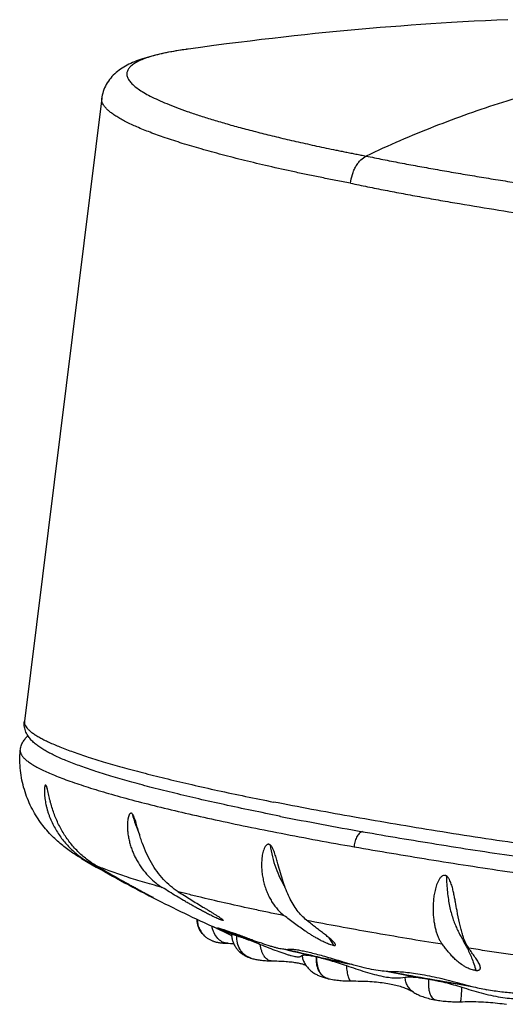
# Model space of a CAD drawing. Header units: millimetres. Extents: x -139 to 522, y -59 to 433.
# Tile 2 of 40: x -139 to -122, y 35 to 69. Entities that reach past the tile are written whole.
import ezdxf

# ---------------------------------------------------------------- set-up
doc = ezdxf.new("R2010")
doc.units = ezdxf.units.MM
doc.header["$LTSCALE"] = 23.1
doc.layers.get('0').update_dxf_attribs({"linetype": 'CONTINUOUS'})

msp = doc.modelspace()

# ---------------------------------------------------------------- linework, layer by layer
at = {"color": 7, "linetype": 'CONTINUOUS'}
for p, q in [((-135.785, 66.423), (-138.474, 44.768)), ((-138.615, 43.755), (-138.615, 43.754)), ((-129.608, 41.471), (-129.573, 41.464)), ((-126.715, 40.931), (-126.712, 40.93)), ((-133.992, 38.637), (-133.992, 38.637)), ((-132.207, 37.3), (-132.214, 37.307)), ((-131.29, 37.323), (-131.927, 37.63)), ((-131.743, 37.562), (-131.75, 37.566)), ((-131.716, 37.549), (-131.719, 37.544)), ((-131.716, 37.549), (-131.706, 37.57)), ((-131.29, 37.323), (-131.273, 37.315)), ((-132.206, 37.299), (-132.207, 37.3)), ((-132.204, 37.297), (-132.206, 37.299)), ((-132.204, 37.297), (-132.196, 37.291)), ((-130.584, 37.159), (-130.581, 37.158)), ((-130.576, 37.176), (-130.552, 37.169)), ((-129.338, 36.837), (-129.32, 36.833)), ((-129.32, 36.833), (-129.316, 36.832)), ((-130.633, 36.545), (-130.62, 36.541)), ((-130.612, 36.538), (-130.614, 36.539)), ((-128.74, 36.365), (-128.74, 36.364)), ((-125.767, 36.065), (-125.673, 36.047)), ((-127.908, 35.819), (-127.908, 35.819)), ((-124.957, 35.354), (-124.957, 35.354)), ((-123.328, 35.019), (-123.327, 35.019))]:
    msp.add_line(p, q, dxfattribs=at)
at = {"color": 9, "linetype": 'CONTINUOUS'}
for p, q in [((-131.584, 37.852), (-131.58, 37.846)), ((-131.734, 37.582), (-131.743, 37.562))]:
    msp.add_line(p, q, dxfattribs=at)
at = {"color": 7, "linetype": 'CONTINUOUS'}
for points in [[(-121.677, 69.155), (-122.055, 69.138), (-122.45, 69.119), (-122.849, 69.099), (-123.243, 69.078), (-123.628, 69.055), (-123.993, 69.033), (-124.347, 69.01), (-124.693, 68.986), (-125.038, 68.962), (-125.387, 68.935), (-125.744, 68.908), (-126.112, 68.878), (-126.486, 68.846), (-126.866, 68.813), (-127.246, 68.778), (-127.623, 68.743), (-127.997, 68.706), (-128.366, 68.669), (-128.733, 68.63), (-129.101, 68.59), (-129.472, 68.549), (-129.848, 68.506), (-130.232, 68.461), (-130.626, 68.414), (-131.033, 68.363), (-131.455, 68.31), (-131.894, 68.252), (-132.354, 68.191), (-132.861, 68.121)], [(-132.861, 68.121), (-132.992, 68.102), (-133.118, 68.082), (-133.238, 68.063), (-133.354, 68.042), (-133.465, 68.022), (-133.571, 68.001), (-133.674, 67.98), (-133.772, 67.958), (-133.867, 67.937), (-133.958, 67.914), (-134.045, 67.892), (-134.13, 67.869), (-134.211, 67.845), (-134.29, 67.821), (-134.367, 67.797), (-134.44, 67.772), (-134.512, 67.746), (-134.582, 67.72), (-134.649, 67.692), (-134.715, 67.664), (-134.778, 67.635), (-134.841, 67.606), (-134.901, 67.574), (-134.96, 67.542), (-135.018, 67.509), (-135.074, 67.473), (-135.129, 67.437), (-135.183, 67.398), (-135.236, 67.358), (-135.286, 67.316), (-135.336, 67.272), (-135.384, 67.225), (-135.43, 67.177), (-135.474, 67.127), (-135.515, 67.074), (-135.555, 67.02), (-135.592, 66.964), (-135.626, 66.905), (-135.658, 66.846), (-135.686, 66.785), (-135.711, 66.723), (-135.733, 66.66), (-135.752, 66.596), (-135.767, 66.532), (-135.779, 66.469), (-135.785, 66.423)], [(-132.483, 37.889), (-132.482, 37.867), (-132.48, 37.836), (-132.476, 37.805), (-132.471, 37.775), (-132.466, 37.744), (-132.458, 37.713), (-132.45, 37.683), (-132.441, 37.653), (-132.43, 37.624), (-132.418, 37.595), (-132.406, 37.566), (-132.392, 37.538), (-132.377, 37.511), (-132.361, 37.484), (-132.345, 37.458), (-132.327, 37.433), (-132.309, 37.409), (-132.289, 37.385), (-132.269, 37.362), (-132.249, 37.34), (-132.227, 37.318), (-132.214, 37.307)], [(-131.276, 37.36), (-131.275, 37.336), (-131.273, 37.304), (-131.269, 37.272), (-131.264, 37.24), (-131.258, 37.208), (-131.25, 37.176), (-131.242, 37.145), (-131.232, 37.114), (-131.221, 37.084), (-131.208, 37.053), (-131.195, 37.024), (-131.18, 36.994), (-131.164, 36.966), (-131.148, 36.938), (-131.13, 36.911), (-131.112, 36.884), (-131.092, 36.859), (-131.072, 36.835), (-131.051, 36.811), (-131.029, 36.788), (-131.006, 36.765), (-130.982, 36.743), (-130.956, 36.721), (-130.93, 36.701), (-130.904, 36.681), (-130.877, 36.663), (-130.851, 36.647), (-130.825, 36.631), (-130.8, 36.618), (-130.776, 36.605), (-130.753, 36.594), (-130.729, 36.583), (-130.706, 36.573), (-130.683, 36.564), (-130.658, 36.554), (-130.633, 36.545)], [(-132.196, 37.291), (-132.193, 37.287), (-132.169, 37.268), (-132.145, 37.249), (-132.12, 37.232), (-132.096, 37.216), (-132.073, 37.202), (-132.05, 37.189), (-132.027, 37.177), (-132.005, 37.166), (-131.984, 37.156), (-131.964, 37.147), (-131.944, 37.139), (-131.925, 37.131), (-131.906, 37.124), (-131.887, 37.118), (-131.867, 37.112), (-131.848, 37.106), (-131.828, 37.101), (-131.808, 37.095), (-131.787, 37.09), (-131.766, 37.086), (-131.744, 37.081), (-131.722, 37.077), (-131.7, 37.074), (-131.678, 37.07), (-131.655, 37.067), (-131.632, 37.064), (-131.608, 37.061), (-131.583, 37.059), (-131.558, 37.057), (-131.532, 37.055), (-131.505, 37.053), (-131.477, 37.052), (-131.448, 37.05), (-131.418, 37.049), (-131.395, 37.049)], [(-131.395, 37.049), (-131.309, 37.047), (-131.266, 37.045), (-131.225, 37.044), (-131.204, 37.043)], [(-130.612, 36.538), (-130.596, 36.533), (-130.566, 36.524), (-130.534, 36.515), (-130.501, 36.507), (-130.468, 36.499), (-130.433, 36.492), (-130.397, 36.485), (-130.359, 36.478), (-130.32, 36.472), (-130.279, 36.467), (-130.237, 36.462), (-130.193, 36.457), (-130.148, 36.453), (-130.1, 36.449), (-130.051, 36.446), (-130, 36.444), (-129.946, 36.442), (-129.902, 36.441)], [(-129.902, 36.441), (-129.84, 36.439), (-129.768, 36.438), (-129.697, 36.436), (-129.63, 36.433), (-129.564, 36.431), (-129.501, 36.428), (-129.441, 36.424), (-129.382, 36.42), (-129.327, 36.416), (-129.273, 36.411), (-129.222, 36.405), (-129.173, 36.4), (-129.127, 36.394), (-129.082, 36.388), (-129.041, 36.381), (-129.001, 36.374), (-128.964, 36.367), (-128.929, 36.36), (-128.896, 36.353), (-128.866, 36.345), (-128.838, 36.338), (-128.813, 36.331), (-128.79, 36.324), (-128.769, 36.317), (-128.75, 36.31), (-128.733, 36.304), (-128.718, 36.298), (-128.705, 36.292), (-128.695, 36.287), (-128.691, 36.285)], [(-128.74, 36.364), (-128.734, 36.354), (-128.716, 36.324), (-128.698, 36.296), (-128.679, 36.268), (-128.659, 36.242), (-128.639, 36.216), (-128.617, 36.191), (-128.593, 36.166), (-128.568, 36.141), (-128.542, 36.116), (-128.514, 36.092), (-128.485, 36.069), (-128.457, 36.048), (-128.428, 36.028), (-128.4, 36.01), (-128.372, 35.993), (-128.345, 35.977), (-128.317, 35.962), (-128.289, 35.948), (-128.259, 35.934), (-128.229, 35.92), (-128.197, 35.907), (-128.164, 35.894), (-128.129, 35.882), (-128.094, 35.87), (-128.057, 35.858), (-128.019, 35.847), (-127.98, 35.837), (-127.939, 35.826), (-127.915, 35.821)], [(-127.908, 35.819), (-127.872, 35.811), (-127.821, 35.801), (-127.77, 35.792), (-127.718, 35.784), (-127.667, 35.776), (-127.616, 35.77), (-127.564, 35.764), (-127.513, 35.759), (-127.461, 35.754), (-127.41, 35.751), (-127.359, 35.748), (-127.308, 35.745), (-127.258, 35.743), (-127.208, 35.742), (-127.159, 35.741), (-127.047, 35.741)], [(-127.047, 35.741), (-126.958, 35.74), (-126.871, 35.739), (-126.786, 35.737), (-126.703, 35.735), (-126.622, 35.732), (-126.542, 35.728), (-126.465, 35.724), (-126.389, 35.719), (-126.315, 35.714), (-126.243, 35.707), (-126.173, 35.7), (-126.105, 35.693), (-126.038, 35.685), (-125.973, 35.676), (-125.91, 35.667), (-125.849, 35.657), (-125.789, 35.646), (-125.731, 35.635), (-125.674, 35.623), (-125.62, 35.611), (-125.567, 35.598), (-125.515, 35.585), (-125.465, 35.571), (-125.417, 35.557), (-125.371, 35.542), (-125.326, 35.527), (-125.283, 35.512), (-125.242, 35.496), (-125.202, 35.481), (-125.165, 35.464), (-125.129, 35.448), (-125.095, 35.432), (-125.062, 35.415), (-125.032, 35.399), (-125.004, 35.383), (-124.977, 35.367), (-124.957, 35.354)], [(-124.957, 35.354), (-124.936, 35.341), (-124.903, 35.321), (-124.869, 35.302), (-124.833, 35.283), (-124.796, 35.265), (-124.757, 35.247), (-124.717, 35.229), (-124.675, 35.213), (-124.632, 35.196), (-124.587, 35.181), (-124.54, 35.166), (-124.492, 35.151), (-124.442, 35.137), (-124.391, 35.124), (-124.338, 35.112), (-124.283, 35.1), (-124.226, 35.088), (-124.18, 35.08)], [(-124.18, 35.08), (-124.138, 35.073), (-124.085, 35.064), (-124.032, 35.057), (-123.978, 35.05), (-123.924, 35.044), (-123.869, 35.038), (-123.814, 35.033), (-123.759, 35.029), (-123.704, 35.025), (-123.648, 35.022), (-123.592, 35.02), (-123.537, 35.019), (-123.481, 35.018), (-123.426, 35.018), (-123.37, 35.018), (-123.247, 35.021)], [(-123.247, 35.021), (-123.152, 35.023), (-123.058, 35.024), (-122.965, 35.024), (-122.874, 35.024), (-122.784, 35.022), (-122.696, 35.02), (-122.609, 35.017), (-122.523, 35.013), (-122.438, 35.009), (-122.354, 35.003), (-122.272, 34.997), (-122.19, 34.99), (-122.11, 34.982), (-122.031, 34.973), (-121.953, 34.963), (-121.876, 34.953), (-121.8, 34.941), (-121.724, 34.929)]]:
    msp.add_lwpolyline(points, dxfattribs=at)
at = {"color": 9, "linetype": 'CONTINUOUS'}
for centre, radius, start, end in [((-130.721, 53.099), 15.174, 97.9021, 98.0245), ((-133.184, 43.958), 4.753, 197.4322, 198.0602), ((-133.275, 43.929), 4.658, 198.0592, 198.9771), ((-126.251, 40.328), 0.772, 172.6557, 174.3387), ((-135.192, 35.021), 4.586, 38.1324, 39.1102), ((-103.12, 169.579), 134.178, 259.02376, 260.00887), ((-131.688, 37.879), 0.778, 226.6572, 228.5016), ((-97.768, 200.191), 165.254, 260.02277, 260.88073), ((-131.142, 34.99), 3.958, 30.0909, 34.6219), ((-130.416, 37.142), 0.634, 250.4594, 251.7894), ((-127.816, 36.252), 0.442, 256.1028, 257.1339), ((-127.818, 36.22), 0.411, 255.9432, 257.2493)]:
    msp.add_arc(centre, radius, start, end, dxfattribs=at)
at = {"color": 7, "linetype": 'CONTINUOUS'}
for centre, radius, start, end in [((-103.311, 174.313), 135.421, 258.81805, 260.04795), ((-110.982, 83.583), 50.5, 239.6561, 239.9718), ((-110.978, 83.59), 50.508, 239.9721, 242.8896), ((-110.979, 83.59), 50.507, 242.89, 245.6333), ((-126.713, 50.65), 14.034, 251.0469, 251.8186), ((-125.799, 53.379), 16.912, 251.7796, 253.5633), ((-123.922, 59.645), 23.452, 253.5052, 254.2165), ((-125.816, 49.77), 13.462, 249.2944, 250.5376), ((-118.205, 81.49), 46.035, 255.934, 257.303), ((-114.692, 96.717), 61.662, 257.23704, 258.37588), ((-112.946, 104.661), 69.782, 258.01218, 258.16416), ((-123.76, 48.032), 12.183, 252.4345, 254.0103), ((-106.991, 135.031), 100.742, 259.21495, 260.03324), ((-106.517, 137.275), 103.024, 259.28408, 260.0143), ((-104.015, 151.376), 117.356, 259.98388, 260.72601), ((-103.487, 154.349), 120.365, 260.00299, 260.65019), ((-120.423, 45.732), 10.482, 254.2849, 256.1722), ((-120.717, 44.209), 8.933, 255.6691, 259.0964)]:
    msp.add_arc(centre, radius, start, end, dxfattribs=at)
at = {"color": 9, "linetype": 'CONTINUOUS'}
for points, knots in [([(-132.839, 68.124), (-132.964, 68.107), (-133.201, 68.07), (-133.537, 68.008), (-133.839, 67.94), (-134.103, 67.867), (-134.331, 67.79), (-134.522, 67.707), (-134.656, 67.631), (-134.743, 67.567), (-134.81, 67.506), (-134.863, 67.441), (-134.896, 67.37), (-134.91, 67.318), (-134.915, 67.265), (-134.907, 67.19), (-134.878, 67.115), (-134.833, 67.042), (-134.772, 66.962), (-134.668, 66.86), (-134.512, 66.74), (-134.319, 66.617), (-134.088, 66.491), (-133.821, 66.362), (-133.518, 66.23), (-133.178, 66.096), (-132.804, 65.96), (-132.395, 65.823), (-131.952, 65.684), (-131.476, 65.543), (-130.968, 65.402), (-130.428, 65.26), (-129.859, 65.117), (-129.365, 65), (-128.956, 64.905), (-128.639, 64.834), (-128.315, 64.763), (-127.985, 64.692), (-127.706, 64.634), (-127.479, 64.588), (-127.306, 64.553), (-127.161, 64.524), (-127.044, 64.501), (-126.956, 64.484), (-126.867, 64.467), (-126.777, 64.45), (-126.687, 64.433), (-126.627, 64.421), (-126.598, 64.415)], [0, 0, 0, 0, 0.03327, 0.063533, 0.090773, 0.114997, 0.136236, 0.154554, 0.170085, 0.176884, 0.183096, 0.194009, 0.198925, 0.203638, 0.208296, 0.213054, 0.223396, 0.229235, 0.235618, 0.250227, 0.267547, 0.287749, 0.310922, 0.337105, 0.366307, 0.398519, 0.433715, 0.471852, 0.512871, 0.556713, 0.603336, 0.652632, 0.704528, 0.75893, 0.787039, 0.815736, 0.845008, 0.874836, 0.905225, 0.920625, 0.936171, 0.951896, 0.959812, 0.967772, 0.975774, 0.983816, 0.991939, 1, 1, 1, 1]), ([(-117.113, 67.49), (-117.908, 67.334), (-119.504, 66.978), (-121.883, 66.299), (-124.261, 65.456), (-125.821, 64.783), (-126.598, 64.415)], [0, 0, 0, 0, 0.243378, 0.490365, 0.742103, 1, 1, 1, 1]), ([(-127.144, 63.47), (-127.312, 63.503), (-127.645, 63.567), (-128.137, 63.663), (-128.617, 63.762), (-129.232, 63.892), (-129.967, 64.056), (-130.807, 64.255), (-131.588, 64.454), (-132.309, 64.652), (-132.967, 64.848), (-133.56, 65.04), (-134.086, 65.23), (-134.543, 65.414), (-134.878, 65.57), (-135.11, 65.693), (-135.258, 65.78), (-135.389, 65.866), (-135.501, 65.95), (-135.595, 66.032), (-135.671, 66.113), (-135.728, 66.193), (-135.767, 66.271), (-135.788, 66.348), (-135.788, 66.399), (-135.785, 66.423)], [0, 0, 0, 0, 0.055044, 0.108838, 0.161355, 0.212554, 0.310827, 0.403339, 0.489798, 0.569937, 0.643521, 0.710345, 0.770238, 0.823074, 0.868785, 0.888974, 0.907398, 0.924082, 0.939067, 0.952414, 0.964215, 0.974613, 0.983819, 0.992142, 1, 1, 1, 1]), ([(-127.144, 63.47), (-127.131, 63.572), (-127.097, 63.726), (-127.024, 63.921), (-126.955, 64.058), (-126.875, 64.179), (-126.764, 64.308), (-126.666, 64.383), (-126.598, 64.415)], [0, 0, 0, 0, 0.274054, 0.414191, 0.550839, 0.680125, 0.799067, 1, 1, 1, 1]), ([(-126.598, 64.415), (-126.501, 64.396), (-126.307, 64.356), (-126.015, 64.297), (-125.72, 64.238), (-125.319, 64.161), (-124.811, 64.067), (-124.19, 63.955), (-123.558, 63.844), (-122.915, 63.735), (-122.261, 63.627), (-121.371, 63.485), (-120.237, 63.312), (-118.854, 63.113), (-117.448, 62.922), (-115.542, 62.68), (-113.145, 62.404), (-110.282, 62.119), (-107.472, 61.883), (-104.767, 61.703), (-102.598, 61.599), (-100.952, 61.546), (-99.796, 61.523), (-98.7, 61.515), (-97.669, 61.523), (-96.707, 61.546), (-95.819, 61.585), (-95.007, 61.639), (-94.277, 61.708), (-93.721, 61.78), (-93.319, 61.846), (-93.049, 61.898), (-92.802, 61.953), (-92.576, 62.012), (-92.374, 62.074), (-92.194, 62.14), (-92.036, 62.209), (-91.901, 62.281), (-91.788, 62.357), (-91.724, 62.414), (-91.697, 62.443)], [0, 0, 0, 0, 0.008399, 0.016842, 0.025378, 0.034015, 0.051566, 0.069462, 0.087683, 0.106208, 0.125021, 0.144101, 0.182983, 0.222687, 0.263044, 0.30388, 0.386276, 0.468436, 0.548927, 0.626339, 0.699329, 0.733763, 0.766626, 0.797777, 0.827086, 0.854427, 0.879696, 0.902794, 0.923641, 0.942167, 0.950548, 0.958336, 0.965529, 0.972131, 0.978146, 0.983583, 0.988457, 0.992792, 0.996622, 1, 1, 1, 1]), ([(-127.144, 63.47), (-127.045, 63.45), (-126.845, 63.41), (-126.442, 63.328), (-125.929, 63.226), (-125.302, 63.107), (-124.662, 62.99), (-124.01, 62.874), (-123.117, 62.72), (-121.975, 62.533), (-120.576, 62.316), (-119.145, 62.107), (-117.689, 61.907), (-115.716, 61.652), (-113.234, 61.361), (-110.269, 61.059), (-107.36, 60.808), (-104.994, 60.643), (-103.168, 60.542), (-101.864, 60.482), (-100.612, 60.438), (-99.417, 60.409), (-98.285, 60.397), (-97.221, 60.401), (-96.228, 60.42), (-95.313, 60.456), (-94.601, 60.5), (-94.072, 60.544), (-93.601, 60.591), (-93.159, 60.647), (-92.749, 60.713), (-92.475, 60.765), (-92.224, 60.821), (-91.997, 60.881), (-91.793, 60.945), (-91.614, 61.013), (-91.458, 61.084), (-91.327, 61.16), (-91.22, 61.24), (-91.162, 61.3), (-91.137, 61.33)], [0, 0, 0, 0, 0.008338, 0.016778, 0.033952, 0.051497, 0.069397, 0.087631, 0.106181, 0.144145, 0.183124, 0.222945, 0.263433, 0.304408, 0.387098, 0.469555, 0.550323, 0.627978, 0.66521, 0.701157, 0.735663, 0.768578, 0.79976, 0.829074, 0.856398, 0.881618, 0.904633, 0.915287, 0.925357, 0.943718, 0.951998, 0.95967, 0.966735, 0.973194, 0.97905, 0.984316, 0.989006, 0.993151, 0.996792, 1, 1, 1, 1]), ([(-138.474, 44.768), (-138.476, 44.748), (-138.475, 44.703), (-138.453, 44.636), (-138.412, 44.568), (-138.354, 44.499), (-138.277, 44.427), (-138.182, 44.354), (-138.069, 44.279), (-137.937, 44.201), (-137.788, 44.122), (-137.554, 44.009), (-137.217, 43.866), (-136.759, 43.694), (-136.232, 43.515), (-135.638, 43.332), (-134.979, 43.144), (-134.258, 42.952), (-133.476, 42.756), (-132.636, 42.559), (-131.411, 42.285), (-130.463, 42.089), (-129.814, 41.96)], [0, 0, 0, 0, 0.006793, 0.014159, 0.022554, 0.032286, 0.043552, 0.056474, 0.071128, 0.087562, 0.105804, 0.125869, 0.171486, 0.224395, 0.2845, 0.351658, 0.425683, 0.506358, 0.593437, 0.686648, 0.785694, 1, 1, 1, 1]), ([(-118.176, 40.083), (-119.219, 40.221), (-121.27, 40.505), (-124.271, 40.965), (-127.11, 41.445), (-128.938, 41.786), (-129.814, 41.96)], [0, 0, 0, 0, 0.26759, 0.526844, 0.772606, 1, 1, 1, 1]), ([(-134.728, 41.553), (-134.696, 41.429), (-134.622, 41.183), (-134.526, 40.945), (-134.473, 40.83)], [0, 0, 0, 0, 0.503156, 1, 1, 1, 1]), ([(-126.728, 40.933), (-126.744, 40.93), (-126.778, 40.918), (-126.825, 40.884), (-126.87, 40.834), (-126.911, 40.77), (-126.948, 40.695), (-126.979, 40.611), (-127.002, 40.521), (-127.013, 40.459), (-127.017, 40.427)], [0, 0, 0, 0, 0.080308, 0.173685, 0.282555, 0.406629, 0.543889, 0.69119, 0.844653, 1, 1, 1, 1]), ([(-129.937, 40.471), (-129.914, 40.332), (-129.86, 40.063), (-129.747, 39.677), (-129.601, 39.324), (-129.482, 39.108), (-129.418, 39.007)], [0, 0, 0, 0, 0.269503, 0.526875, 0.770346, 1, 1, 1, 1]), ([(-127.017, 40.405), (-126.153, 40.253), (-124.38, 39.954), (-121.666, 39.537), (-118.862, 39.143), (-116.017, 38.778), (-113.175, 38.449), (-110.384, 38.162), (-107.69, 37.92), (-105.138, 37.728), (-103.117, 37.609), (-101.603, 37.542), (-100.554, 37.508), (-99.571, 37.488), (-98.656, 37.482), (-97.814, 37.49), (-97.047, 37.513), (-96.359, 37.549), (-95.754, 37.6), (-95.302, 37.655), (-94.983, 37.707), (-94.776, 37.748), (-94.592, 37.793), (-94.429, 37.84), (-94.289, 37.891), (-94.171, 37.945), (-94.075, 38.002), (-94.002, 38.062), (-93.951, 38.127), (-93.931, 38.174), (-93.927, 38.198)], [0, 0, 0, 0, 0.078724, 0.161325, 0.24646, 0.332744, 0.418771, 0.503141, 0.58448, 0.661467, 0.732856, 0.766087, 0.797496, 0.826958, 0.854357, 0.879586, 0.902551, 0.923168, 0.941366, 0.957094, 0.964022, 0.970323, 0.976, 0.981058, 0.985507, 0.989368, 0.992672, 0.995475, 0.997868, 1, 1, 1, 1]), ([(-136.249, 39.871), (-136.292, 39.892), (-136.375, 39.934), (-136.456, 39.979), (-136.494, 40.001)], [0, 0, 0, 0, 0.523265, 1, 1, 1, 1]), ([(-133.681, 38.991), (-133.801, 39.023), (-134.032, 39.088), (-134.469, 39.215), (-134.965, 39.37), (-135.426, 39.529), (-135.753, 39.653), (-135.902, 39.715), (-135.973, 39.745)], [0, 0, 0, 0, 0.153416, 0.298717, 0.565448, 0.799566, 0.904174, 1, 1, 1, 1]), ([(-123.813, 39.393), (-123.81, 39.298), (-123.8, 39.111), (-123.777, 38.839), (-123.744, 38.581), (-123.69, 38.272), (-123.615, 37.987), (-123.519, 37.729), (-123.443, 37.554), (-123.361, 37.389), (-123.275, 37.23), (-123.187, 37.07), (-123.099, 36.906), (-123.013, 36.731), (-122.929, 36.542), (-122.851, 36.332), (-122.805, 36.184), (-122.783, 36.106)], [0, 0, 0, 0, 0.082043, 0.160922, 0.235529, 0.305445, 0.431332, 0.488422, 0.542723, 0.595185, 0.646856, 0.698752, 0.751927, 0.807482, 0.866554, 0.930352, 1, 1, 1, 1]), ([(-129.447, 38.01), (-129.619, 38.045), (-129.958, 38.115), (-130.615, 38.253), (-131.397, 38.425), (-132.151, 38.6), (-132.72, 38.74), (-132.994, 38.809), (-133.127, 38.843)], [0, 0, 0, 0, 0.139411, 0.274927, 0.533933, 0.775997, 0.890354, 1, 1, 1, 1]), ([(-132.214, 37.307), (-132.254, 37.343), (-132.326, 37.424), (-132.407, 37.565), (-132.457, 37.72), (-132.468, 37.829), (-132.469, 37.883)], [0, 0, 0, 0, 0.249319, 0.498992, 0.749174, 1, 1, 1, 1]), ([(-132.467, 37.882), (-132.467, 37.829), (-132.456, 37.723), (-132.408, 37.57), (-132.33, 37.431), (-132.26, 37.35), (-132.222, 37.314)], [0, 0, 0, 0, 0.250891, 0.501054, 0.75067, 1, 1, 1, 1]), ([(-131.395, 37.049), (-131.428, 37.049), (-131.493, 37.058), (-131.588, 37.092), (-131.676, 37.146), (-131.786, 37.244), (-131.871, 37.375), (-131.93, 37.524), (-131.951, 37.605), (-131.958, 37.646)], [0, 0, 0, 0, 0.109619, 0.221464, 0.337438, 0.458776, 0.718653, 0.857209, 1, 1, 1, 1]), ([(-130.62, 36.541), (-130.657, 36.553), (-130.729, 36.585), (-130.827, 36.651), (-130.913, 36.734), (-130.984, 36.832), (-131.039, 36.943), (-131.089, 37.104), (-131.098, 37.233), (-131.091, 37.317)], [0, 0, 0, 0, 0.119778, 0.239952, 0.361543, 0.485126, 0.610963, 0.739007, 1, 1, 1, 1]), ([(-130.628, 36.544), (-130.664, 36.557), (-130.734, 36.589), (-130.83, 36.656), (-130.913, 36.739), (-131.006, 36.87), (-131.082, 37.065), (-131.092, 37.232), (-131.086, 37.316)], [0, 0, 0, 0, 0.119252, 0.239616, 0.361482, 0.485246, 0.738582, 1, 1, 1, 1]), ([(-129.902, 36.441), (-129.924, 36.441), (-129.969, 36.449), (-130.032, 36.482), (-130.09, 36.534), (-130.144, 36.603), (-130.19, 36.688), (-130.244, 36.823), (-130.268, 36.935), (-130.279, 37.012)], [0, 0, 0, 0, 0.088259, 0.182616, 0.28753, 0.405324, 0.536746, 0.680932, 1, 1, 1, 1]), ([(-128.824, 36.626), (-128.819, 36.58), (-128.799, 36.49), (-128.762, 36.406), (-128.74, 36.365)], [0, 0, 0, 0, 0.500716, 1, 1, 1, 1]), ([(-117.755, 36.133), (-117.979, 36.162), (-118.426, 36.22), (-119.317, 36.338), (-120.422, 36.491), (-121.519, 36.65), (-122.387, 36.78), (-122.818, 36.846), (-123.032, 36.879)], [0, 0, 0, 0, 0.127084, 0.253845, 0.505859, 0.754948, 0.878056, 1, 1, 1, 1]), ([(-127.922, 35.823), (-127.955, 35.831), (-128.019, 35.855), (-128.105, 35.913), (-128.178, 35.991), (-128.239, 36.086), (-128.285, 36.196), (-128.315, 36.318), (-128.329, 36.448), (-128.326, 36.537), (-128.322, 36.581)], [0, 0, 0, 0, 0.108463, 0.217925, 0.331715, 0.452424, 0.580516, 0.715224, 0.855546, 1, 1, 1, 1]), ([(-128.314, 36.579), (-128.322, 36.492), (-128.316, 36.321), (-128.253, 36.12), (-128.171, 35.989), (-128.097, 35.911), (-128.012, 35.853), (-127.949, 35.829), (-127.917, 35.821)], [0, 0, 0, 0, 0.285354, 0.548263, 0.669611, 0.78429, 0.893676, 1, 1, 1, 1]), ([(-127.286, 36.277), (-127.283, 36.24), (-127.276, 36.167), (-127.262, 36.064), (-127.245, 35.972), (-127.225, 35.893), (-127.206, 35.837), (-127.188, 35.801), (-127.176, 35.78), (-127.163, 35.763), (-127.15, 35.751), (-127.136, 35.743), (-127.127, 35.741), (-127.122, 35.741)], [0, 0, 0, 0, 0.194968, 0.375267, 0.537144, 0.677415, 0.79335, 0.841847, 0.884041, 0.920138, 0.950635, 0.976612, 1, 1, 1, 1]), ([(-124.957, 35.354), (-124.998, 35.381), (-125.075, 35.446), (-125.164, 35.57), (-125.223, 35.715), (-125.239, 35.819), (-125.243, 35.872)], [0, 0, 0, 0, 0.241668, 0.48716, 0.739397, 1, 1, 1, 1]), ([(-124.427, 35.808), (-124.431, 35.762), (-124.437, 35.672), (-124.433, 35.542), (-124.417, 35.421), (-124.39, 35.314), (-124.352, 35.223), (-124.304, 35.152), (-124.255, 35.109), (-124.212, 35.088), (-124.19, 35.082), (-124.18, 35.08)], [0, 0, 0, 0, 0.16678, 0.325942, 0.473972, 0.608088, 0.726587, 0.829339, 0.918567, 0.959828, 1, 1, 1, 1]), ([(-123.327, 35.019), (-123.326, 35.019), (-123.322, 35.021), (-123.319, 35.025), (-123.316, 35.031), (-123.311, 35.041), (-123.307, 35.056), (-123.302, 35.076), (-123.298, 35.1), (-123.294, 35.128), (-123.289, 35.173), (-123.283, 35.237), (-123.279, 35.323), (-123.275, 35.421), (-123.274, 35.489), (-123.274, 35.525)], [0, 0, 0, 0, 0.011374, 0.018906, 0.028093, 0.051963, 0.083548, 0.122964, 0.170124, 0.224827, 0.286837, 0.431475, 0.601048, 0.791931, 1, 1, 1, 1])]:
    msp.add_open_spline(points, degree=3, knots=knots, dxfattribs=at)
at = {"color": 7, "linetype": 'CONTINUOUS'}
for points, knots in [([(-129.608, 41.471), (-130.25, 41.598), (-131.187, 41.792), (-132.398, 42.062), (-133.229, 42.259), (-134.003, 42.452), (-134.719, 42.643), (-135.374, 42.831), (-135.966, 43.015), (-136.496, 43.194), (-136.961, 43.37), (-137.308, 43.52), (-137.554, 43.639), (-137.717, 43.727), (-137.866, 43.816), (-138.002, 43.908), (-138.126, 44.006), (-138.239, 44.114), (-138.341, 44.24), (-138.426, 44.391), (-138.47, 44.539), (-138.481, 44.668), (-138.478, 44.735), (-138.474, 44.768)], [0, 0, 0, 0, 0.200141, 0.292683, 0.379819, 0.461293, 0.536879, 0.606386, 0.669675, 0.726666, 0.777376, 0.821972, 0.842103, 0.860904, 0.878519, 0.89516, 0.911139, 0.926914, 0.943118, 0.960492, 0.979548, 0.989672, 1, 1, 1, 1]), ([(-138.615, 43.755), (-138.611, 43.807), (-138.59, 43.91), (-138.528, 44.049), (-138.446, 44.165), (-138.381, 44.23), (-138.348, 44.26)], [0, 0, 0, 0, 0.270702, 0.531028, 0.774018, 1, 1, 1, 1]), ([(-136.494, 40.001), (-136.609, 40.069), (-136.846, 40.218), (-137.205, 40.487), (-137.574, 40.828), (-137.934, 41.259), (-138.254, 41.785), (-138.497, 42.394), (-138.631, 43.062), (-138.636, 43.524), (-138.617, 43.754)], [0, 0, 0, 0, 0.087693, 0.184762, 0.294443, 0.417956, 0.553626, 0.698026, 0.847721, 1, 1, 1, 1]), ([(-138.615, 43.754), (-138.616, 43.742), (-138.616, 43.717), (-138.607, 43.665), (-138.577, 43.597), (-138.518, 43.517), (-138.434, 43.434), (-138.325, 43.349), (-138.192, 43.261), (-138.035, 43.171), (-137.852, 43.078), (-137.646, 42.982), (-137.415, 42.885), (-137.16, 42.785), (-136.775, 42.644), (-136.236, 42.464), (-135.519, 42.249), (-134.716, 42.027), (-133.829, 41.801), (-132.863, 41.571), (-131.822, 41.338), (-130.71, 41.103), (-129.103, 40.782), (-127.865, 40.554), (-127.019, 40.404)], [0, 0, 0, 0, 0.002989, 0.006086, 0.012893, 0.020919, 0.030458, 0.041679, 0.054679, 0.069515, 0.086217, 0.1048, 0.125266, 0.147611, 0.171822, 0.225772, 0.286939, 0.355089, 0.429944, 0.51119, 0.598475, 0.691421, 0.789617, 1, 1, 1, 1]), ([(-137.719, 42.534), (-137.721, 42.538), (-137.725, 42.544), (-137.731, 42.55), (-137.735, 42.552), (-137.739, 42.553), (-137.743, 42.551), (-137.747, 42.548), (-137.752, 42.542), (-137.757, 42.532), (-137.762, 42.517), (-137.766, 42.499), (-137.77, 42.48), (-137.773, 42.459), (-137.776, 42.429), (-137.778, 42.39), (-137.779, 42.341), (-137.779, 42.291), (-137.777, 42.24), (-137.773, 42.188), (-137.768, 42.136), (-137.76, 42.065), (-137.746, 41.976), (-137.725, 41.87), (-137.7, 41.763), (-137.67, 41.658), (-137.637, 41.552), (-137.586, 41.414), (-137.513, 41.243), (-137.445, 41.111), (-137.408, 41.047)], [0, 0, 0, 0, 0.009096, 0.012519, 0.015343, 0.017816, 0.020311, 0.023141, 0.026465, 0.034661, 0.044647, 0.055995, 0.068373, 0.081542, 0.095329, 0.124279, 0.154548, 0.185736, 0.217592, 0.24995, 0.282693, 0.31574, 0.382514, 0.449961, 0.517897, 0.586196, 0.654769, 0.723553, 0.861562, 1, 1, 1, 1]), ([(-137.699, 42.486), (-137.702, 42.495), (-137.708, 42.511), (-137.715, 42.527), (-137.719, 42.534)], [0, 0, 0, 0, 0.542388, 1, 1, 1, 1]), ([(-135.973, 39.745), (-136.09, 39.814), (-136.318, 39.968), (-136.627, 40.241), (-136.902, 40.553), (-137.099, 40.842), (-137.236, 41.086), (-137.33, 41.277), (-137.413, 41.474), (-137.486, 41.675), (-137.539, 41.846), (-137.576, 41.985), (-137.603, 42.089), (-137.627, 42.192), (-137.651, 42.294), (-137.67, 42.378), (-137.686, 42.441), (-137.695, 42.471), (-137.699, 42.486)], [0, 0, 0, 0, 0.122408, 0.245479, 0.369432, 0.494612, 0.557756, 0.621252, 0.685081, 0.749197, 0.813497, 0.845653, 0.877741, 0.909654, 0.941172, 0.971781, 0.986366, 1, 1, 1, 1]), ([(-134.728, 41.553), (-134.73, 41.555), (-134.734, 41.559), (-134.74, 41.564), (-134.747, 41.568), (-134.755, 41.572), (-134.766, 41.574), (-134.783, 41.572), (-134.799, 41.562), (-134.812, 41.548), (-134.824, 41.531), (-134.837, 41.506), (-134.85, 41.474), (-134.861, 41.439), (-134.873, 41.39), (-134.884, 41.326), (-134.892, 41.247), (-134.895, 41.166), (-134.895, 41.085), (-134.891, 41.003), (-134.884, 40.921), (-134.874, 40.839), (-134.857, 40.73), (-134.828, 40.595), (-134.784, 40.436), (-134.73, 40.281), (-134.667, 40.13), (-134.595, 39.984), (-134.489, 39.797), (-134.337, 39.577), (-134.197, 39.418), (-134.122, 39.343)], [0, 0, 0, 0, 0.003324, 0.006456, 0.009395, 0.012182, 0.017366, 0.02233, 0.0327, 0.038437, 0.044516, 0.057514, 0.071378, 0.085857, 0.100782, 0.131539, 0.163091, 0.195129, 0.227471, 0.260004, 0.292658, 0.325385, 0.358148, 0.423663, 0.489053, 0.554213, 0.619079, 0.683606, 0.747762, 0.874778, 1, 1, 1, 1]), ([(-134.605, 41.278), (-134.613, 41.304), (-134.63, 41.354), (-134.652, 41.417), (-134.672, 41.465), (-134.689, 41.498), (-134.704, 41.524), (-134.717, 41.542), (-134.725, 41.55), (-134.728, 41.553)], [0, 0, 0, 0, 0.265856, 0.527201, 0.654493, 0.777724, 0.894352, 0.948961, 1, 1, 1, 1]), ([(-133.127, 38.843), (-133.22, 38.903), (-133.401, 39.035), (-133.647, 39.27), (-133.869, 39.541), (-134.064, 39.843), (-134.233, 40.172), (-134.351, 40.465), (-134.435, 40.709), (-134.494, 40.897), (-134.549, 41.087), (-134.586, 41.215), (-134.605, 41.278)], [0, 0, 0, 0, 0.113577, 0.229771, 0.349026, 0.471919, 0.598753, 0.729463, 0.796172, 0.863659, 0.931745, 1, 1, 1, 1]), ([(-137.408, 41.047), (-137.34, 40.926), (-137.186, 40.692), (-136.913, 40.376), (-136.6, 40.098), (-136.369, 39.941), (-136.249, 39.871)], [0, 0, 0, 0, 0.249819, 0.499956, 0.749976, 1, 1, 1, 1]), ([(-126.712, 40.93), (-125.859, 40.78), (-124.11, 40.486), (-121.432, 40.075), (-118.667, 39.687), (-115.862, 39.329), (-113.063, 39.006), (-110.315, 38.724), (-107.665, 38.488), (-105.157, 38.302), (-103.173, 38.187), (-101.688, 38.124), (-100.661, 38.092), (-99.697, 38.074), (-98.801, 38.071), (-97.976, 38.081), (-97.225, 38.106), (-96.549, 38.145), (-95.95, 38.198), (-95.499, 38.257), (-95.178, 38.313), (-94.964, 38.359), (-94.767, 38.409), (-94.586, 38.466), (-94.419, 38.532), (-94.263, 38.611), (-94.115, 38.709), (-94.004, 38.815), (-93.926, 38.92), (-93.875, 39.012), (-93.836, 39.114), (-93.821, 39.187), (-93.817, 39.224)], [0, 0, 0, 0, 0.07759, 0.158982, 0.242844, 0.327802, 0.412459, 0.495424, 0.575339, 0.650899, 0.72088, 0.753426, 0.78417, 0.812993, 0.839791, 0.864469, 0.886953, 0.907186, 0.925144, 0.940847, 0.947881, 0.954401, 0.960447, 0.96608, 0.971394, 0.976538, 0.981729, 0.987252, 0.99023, 0.993368, 0.996644, 1, 1, 1, 1]), ([(-129.937, 40.471), (-129.94, 40.473), (-129.947, 40.478), (-129.961, 40.485), (-129.979, 40.491), (-130.002, 40.492), (-130.023, 40.486), (-130.043, 40.476), (-130.066, 40.458), (-130.092, 40.43), (-130.117, 40.39), (-130.146, 40.333), (-130.173, 40.256), (-130.197, 40.161), (-130.214, 40.063), (-130.225, 39.965), (-130.231, 39.866), (-130.233, 39.768), (-130.229, 39.638), (-130.215, 39.478), (-130.184, 39.291), (-130.141, 39.11), (-130.086, 38.937), (-130.021, 38.772), (-129.946, 38.617), (-129.835, 38.427), (-129.677, 38.216), (-129.526, 38.072), (-129.447, 38.01)], [0, 0, 0, 0, 0.004367, 0.008592, 0.016671, 0.024387, 0.031959, 0.039572, 0.047316, 0.063224, 0.07963, 0.096385, 0.13052, 0.165113, 0.199874, 0.234638, 0.269304, 0.303806, 0.338096, 0.405875, 0.472418, 0.537563, 0.601199, 0.66324, 0.723612, 0.782265, 0.894256, 1, 1, 1, 1]), ([(-129.668, 39.816), (-129.683, 39.873), (-129.707, 39.959), (-129.741, 40.074), (-129.768, 40.161), (-129.799, 40.246), (-129.828, 40.316), (-129.855, 40.37), (-129.878, 40.408), (-129.9, 40.438), (-129.92, 40.458), (-129.931, 40.467), (-129.937, 40.471)], [0, 0, 0, 0, 0.248818, 0.374646, 0.501242, 0.628338, 0.755346, 0.818441, 0.880804, 0.941735, 0.971336, 1, 1, 1, 1]), ([(-133.992, 38.637), (-133.992, 38.637), (-133.993, 38.637), (-133.994, 38.637), (-133.995, 38.638), (-133.998, 38.639), (-134, 38.64), (-134.005, 38.643), (-134.012, 38.646), (-134.023, 38.651), (-134.035, 38.657), (-134.048, 38.664), (-134.068, 38.673), (-134.095, 38.687), (-134.129, 38.704), (-134.164, 38.722), (-134.201, 38.741), (-134.238, 38.76), (-134.288, 38.786), (-134.351, 38.819), (-134.427, 38.859), (-134.503, 38.899), (-134.579, 38.939), (-134.679, 38.992), (-134.804, 39.059), (-134.952, 39.139), (-135.099, 39.219), (-135.245, 39.299), (-135.39, 39.38), (-135.535, 39.461), (-135.726, 39.569), (-135.964, 39.705), (-136.154, 39.815), (-136.249, 39.871)], [0, 0, 0, 0, 0.000214, 0.000665, 0.001354, 0.002291, 0.003485, 0.004927, 0.008507, 0.012944, 0.018139, 0.023969, 0.030311, 0.044145, 0.059042, 0.074621, 0.090636, 0.106931, 0.123402, 0.156627, 0.189992, 0.223352, 0.256637, 0.289812, 0.355797, 0.421313, 0.486424, 0.551202, 0.615719, 0.680036, 0.744201, 0.87223, 1, 1, 1, 1]), ([(-135.973, 39.745), (-135.883, 39.692), (-135.704, 39.588), (-135.434, 39.433), (-135.209, 39.305), (-135.029, 39.205), (-134.895, 39.131), (-134.762, 39.057), (-134.63, 38.985), (-134.5, 38.914), (-134.394, 38.856), (-134.311, 38.811), (-134.251, 38.779), (-134.193, 38.747), (-134.146, 38.722), (-134.111, 38.703), (-134.086, 38.69), (-134.063, 38.677), (-134.042, 38.666), (-134.024, 38.656), (-134.01, 38.648), (-134.002, 38.643), (-133.997, 38.641), (-133.994, 38.639), (-133.992, 38.638), (-133.992, 38.637)], [0, 0, 0, 0, 0.137439, 0.274566, 0.411145, 0.479086, 0.546669, 0.613752, 0.680121, 0.745448, 0.809199, 0.840212, 0.870424, 0.899576, 0.927266, 0.940369, 0.952827, 0.964482, 0.975119, 0.984448, 0.992072, 0.995087, 0.997469, 0.999103, 1, 1, 1, 1]), ([(-128.668, 37.856), (-128.727, 37.903), (-128.843, 38.01), (-128.999, 38.195), (-129.141, 38.408), (-129.269, 38.648), (-129.384, 38.911), (-129.487, 39.196), (-129.581, 39.5), (-129.638, 39.709), (-129.668, 39.816)], [0, 0, 0, 0, 0.10187, 0.209704, 0.323972, 0.445235, 0.573747, 0.709382, 0.851685, 1, 1, 1, 1]), ([(-123.813, 39.393), (-123.817, 39.395), (-123.825, 39.4), (-123.837, 39.405), (-123.85, 39.409), (-123.868, 39.413), (-123.89, 39.413), (-123.924, 39.406), (-123.962, 39.385), (-124.001, 39.351), (-124.034, 39.312), (-124.072, 39.255), (-124.111, 39.179), (-124.149, 39.085), (-124.179, 38.988), (-124.204, 38.891), (-124.224, 38.794), (-124.241, 38.698), (-124.257, 38.571), (-124.27, 38.416), (-124.274, 38.234), (-124.268, 38.06), (-124.253, 37.893), (-124.23, 37.736), (-124.2, 37.589), (-124.163, 37.453), (-124.121, 37.328), (-124.073, 37.215), (-124.02, 37.114), (-123.98, 37.053), (-123.959, 37.026)], [0, 0, 0, 0, 0.005231, 0.01041, 0.015537, 0.020607, 0.030579, 0.040395, 0.059754, 0.079082, 0.098432, 0.117793, 0.156455, 0.194955, 0.233181, 0.27105, 0.3085, 0.345483, 0.381956, 0.453208, 0.521987, 0.588052, 0.651202, 0.711256, 0.768048, 0.821438, 0.871316, 0.917627, 0.960436, 1, 1, 1, 1]), ([(-123.439, 38.185), (-123.457, 38.283), (-123.484, 38.432), (-123.522, 38.633), (-123.553, 38.789), (-123.59, 38.949), (-123.628, 39.082), (-123.667, 39.187), (-123.697, 39.252), (-123.725, 39.301), (-123.758, 39.347), (-123.789, 39.378), (-123.813, 39.393)], [0, 0, 0, 0, 0.232447, 0.353722, 0.478074, 0.605275, 0.735109, 0.800955, 0.867325, 0.900669, 0.934044, 1, 1, 1, 1]), ([(-134.122, 39.343), (-134.055, 39.276), (-133.915, 39.15), (-133.761, 39.041), (-133.681, 38.991)], [0, 0, 0, 0, 0.502406, 1, 1, 1, 1]), ([(-131.58, 37.847), (-131.583, 37.847), (-131.589, 37.848), (-131.604, 37.851), (-131.627, 37.858), (-131.658, 37.869), (-131.693, 37.883), (-131.731, 37.898), (-131.783, 37.921), (-131.847, 37.95), (-131.924, 37.987), (-132, 38.024), (-132.074, 38.061), (-132.17, 38.11), (-132.286, 38.171), (-132.423, 38.245), (-132.556, 38.319), (-132.687, 38.393), (-132.815, 38.466), (-132.983, 38.565), (-133.191, 38.688), (-133.437, 38.838), (-133.6, 38.94), (-133.681, 38.991)], [0, 0, 0, 0, 0.003465, 0.007795, 0.019132, 0.033335, 0.049426, 0.066556, 0.084204, 0.119975, 0.15558, 0.190674, 0.225186, 0.259134, 0.325517, 0.390222, 0.453634, 0.516056, 0.577731, 0.638848, 0.759962, 0.880214, 1, 1, 1, 1]), ([(-133.127, 38.843), (-133.055, 38.798), (-132.911, 38.707), (-132.695, 38.573), (-132.481, 38.441), (-132.303, 38.333), (-132.163, 38.247), (-132.06, 38.185), (-131.96, 38.124), (-131.864, 38.064), (-131.787, 38.016), (-131.729, 37.978), (-131.689, 37.952), (-131.652, 37.926), (-131.619, 37.903), (-131.596, 37.885), (-131.581, 37.871), (-131.575, 37.865), (-131.572, 37.862)], [0, 0, 0, 0, 0.13898, 0.277323, 0.414588, 0.54997, 0.616533, 0.681988, 0.745927, 0.807755, 0.866533, 0.89433, 0.920706, 0.945259, 0.967377, 0.98611, 0.993778, 1, 1, 1, 1]), ([(-127.718, 36.975), (-127.722, 36.975), (-127.732, 36.976), (-127.754, 36.98), (-127.797, 36.99), (-127.862, 37.01), (-127.941, 37.04), (-128.016, 37.073), (-128.088, 37.106), (-128.176, 37.15), (-128.28, 37.206), (-128.397, 37.273), (-128.506, 37.34), (-128.61, 37.406), (-128.743, 37.494), (-128.902, 37.604), (-129.088, 37.738), (-129.269, 37.873), (-129.388, 37.965), (-129.447, 38.01)], [0, 0, 0, 0, 0.006977, 0.014676, 0.032422, 0.073202, 0.115311, 0.156047, 0.194951, 0.232151, 0.302391, 0.368399, 0.431328, 0.492024, 0.551084, 0.665942, 0.778268, 0.889396, 1, 1, 1, 1]), ([(-123.032, 36.879), (-123.081, 36.95), (-123.145, 37.072), (-123.216, 37.25), (-123.267, 37.407), (-123.314, 37.581), (-123.374, 37.841), (-123.413, 38.045), (-123.439, 38.185)], [0, 0, 0, 0, 0.187975, 0.297716, 0.417953, 0.54864, 0.689526, 1, 1, 1, 1]), ([(-131.572, 37.862), (-131.571, 37.86), (-131.568, 37.857), (-131.566, 37.851), (-131.568, 37.848), (-131.571, 37.847), (-131.575, 37.846), (-131.578, 37.846), (-131.58, 37.847)], [0, 0, 0, 0, 0.296403, 0.486957, 0.568612, 0.672739, 0.812794, 1, 1, 1, 1]), ([(-127.676, 37.036), (-127.68, 37.043), (-127.691, 37.057), (-127.716, 37.086), (-127.753, 37.123), (-127.803, 37.169), (-127.859, 37.217), (-127.919, 37.267), (-128.003, 37.335), (-128.114, 37.421), (-128.249, 37.527), (-128.388, 37.635), (-128.528, 37.744), (-128.621, 37.819), (-128.668, 37.856)], [0, 0, 0, 0, 0.019078, 0.040418, 0.088452, 0.141907, 0.19929, 0.259592, 0.322112, 0.451885, 0.585859, 0.72243, 0.860656, 1, 1, 1, 1]), ([(-131.724, 37.542), (-131.726, 37.542), (-131.73, 37.543), (-131.741, 37.546), (-131.759, 37.553), (-131.786, 37.564), (-131.807, 37.573), (-131.818, 37.578)], [0, 0, 0, 0, 0.053372, 0.126885, 0.335253, 0.626153, 1, 1, 1, 1]), ([(-131.75, 37.566), (-131.753, 37.568), (-131.757, 37.571), (-131.762, 37.575), (-131.764, 37.578), (-131.765, 37.58), (-131.766, 37.581), (-131.765, 37.582)], [0, 0, 0, 0, 0.405553, 0.697349, 0.803795, 0.88671, 1, 1, 1, 1]), ([(-131.765, 37.582), (-131.765, 37.583), (-131.762, 37.585), (-131.759, 37.585), (-131.758, 37.585)], [0, 0, 0, 0, 0.371068, 1, 1, 1, 1]), ([(-131.758, 37.585), (-131.755, 37.585), (-131.748, 37.584), (-131.729, 37.581), (-131.714, 37.577), (-131.703, 37.574)], [0, 0, 0, 0, 0.15999, 0.380172, 1, 1, 1, 1]), ([(-131.719, 37.544), (-131.719, 37.545), (-131.722, 37.547), (-131.727, 37.551), (-131.734, 37.556), (-131.74, 37.56), (-131.743, 37.562)], [0, 0, 0, 0, 0.113577, 0.316171, 0.610695, 1, 1, 1, 1]), ([(-131.719, 37.544), (-131.719, 37.543), (-131.719, 37.542), (-131.72, 37.542), (-131.722, 37.542), (-131.723, 37.542), (-131.724, 37.542)], [0, 0, 0, 0, 0.178994, 0.350513, 0.612969, 1, 1, 1, 1]), ([(-131.719, 37.544), (-131.648, 37.515), (-131.5, 37.458), (-131.349, 37.405), (-131.271, 37.378)], [0, 0, 0, 0, 0.477276, 1, 1, 1, 1]), ([(-131.713, 37.577), (-131.711, 37.576), (-131.709, 37.574), (-131.707, 37.572), (-131.706, 37.571), (-131.706, 37.57)], [0, 0, 0, 0, 0.707799, 0.899491, 1, 1, 1, 1]), ([(-131.708, 37.568), (-131.629, 37.535), (-131.461, 37.469), (-131.192, 37.372), (-130.895, 37.273), (-130.686, 37.209), (-130.576, 37.176)], [0, 0, 0, 0, 0.213899, 0.452087, 0.714256, 1, 1, 1, 1]), ([(-131.703, 37.574), (-131.68, 37.569), (-131.627, 37.553), (-131.536, 37.524), (-131.423, 37.486), (-131.288, 37.44), (-131.134, 37.384), (-130.894, 37.297), (-130.706, 37.227), (-130.575, 37.178)], [0, 0, 0, 0, 0.05875, 0.138956, 0.239215, 0.358851, 0.496454, 0.650444, 1, 1, 1, 1]), ([(-131.276, 37.36), (-131.276, 37.361), (-131.276, 37.362), (-131.273, 37.364), (-131.269, 37.364), (-131.264, 37.364), (-131.257, 37.363), (-131.248, 37.362), (-131.239, 37.36), (-131.223, 37.356), (-131.199, 37.35), (-131.167, 37.341), (-131.13, 37.329), (-131.104, 37.321), (-131.09, 37.316)], [0, 0, 0, 0, 0.010702, 0.024171, 0.044104, 0.071582, 0.106907, 0.150155, 0.201348, 0.260463, 0.401778, 0.574049, 0.774719, 1, 1, 1, 1]), ([(-131.092, 37.317), (-131.091, 37.317), (-131.09, 37.317), (-131.088, 37.316), (-131.087, 37.316), (-131.086, 37.316), (-131.087, 37.316)], [0, 0, 0, 0, 0.403334, 0.654276, 0.907717, 1, 1, 1, 1]), ([(-131.089, 37.316), (-131.065, 37.308), (-131.015, 37.291), (-130.902, 37.252), (-130.739, 37.192), (-130.519, 37.108), (-130.362, 37.046), (-130.279, 37.012)], [0, 0, 0, 0, 0.086812, 0.184494, 0.415408, 0.689248, 1, 1, 1, 1]), ([(-129.393, 36.836), (-129.416, 36.836), (-129.467, 36.84), (-129.55, 36.853), (-129.646, 36.873), (-129.755, 36.9), (-129.876, 36.934), (-130.061, 36.992), (-130.203, 37.041), (-130.302, 37.077)], [0, 0, 0, 0, 0.07304, 0.16164, 0.265723, 0.38509, 0.519302, 0.667054, 1, 1, 1, 1]), ([(-130.279, 37.012), (-130.18, 36.972), (-129.986, 36.895), (-129.702, 36.786), (-129.477, 36.706), (-129.313, 36.652), (-129.207, 36.622), (-129.117, 36.6), (-129.043, 36.586), (-128.983, 36.58), (-128.934, 36.581), (-128.896, 36.586), (-128.859, 36.598), (-128.836, 36.613), (-128.825, 36.626)], [0, 0, 0, 0, 0.20826, 0.408137, 0.591979, 0.673561, 0.745284, 0.805553, 0.854332, 0.892954, 0.92343, 0.947786, 0.967764, 1, 1, 1, 1]), ([(-127.718, 36.975), (-127.713, 36.974), (-127.705, 36.974), (-127.692, 36.975), (-127.679, 36.977), (-127.667, 36.983), (-127.662, 36.992), (-127.661, 37.002), (-127.664, 37.013), (-127.669, 37.025), (-127.673, 37.032), (-127.676, 37.036)], [0, 0, 0, 0, 0.115275, 0.215633, 0.369289, 0.477487, 0.564514, 0.652447, 0.752843, 0.868812, 1, 1, 1, 1]), ([(-122.783, 36.106), (-122.79, 36.107), (-122.802, 36.108), (-122.828, 36.111), (-122.876, 36.12), (-122.966, 36.144), (-123.078, 36.19), (-123.192, 36.251), (-123.311, 36.329), (-123.434, 36.426), (-123.559, 36.546), (-123.669, 36.665), (-123.77, 36.784), (-123.866, 36.904), (-123.928, 36.985), (-123.959, 37.026)], [0, 0, 0, 0, 0.012026, 0.024687, 0.051709, 0.107258, 0.206263, 0.288522, 0.359969, 0.484082, 0.59471, 0.698847, 0.800014, 0.900073, 1, 1, 1, 1]), ([(-129.393, 36.836), (-129.378, 36.835), (-129.352, 36.835), (-129.325, 36.839), (-129.313, 36.842)], [0, 0, 0, 0, 0.559116, 1, 1, 1, 1]), ([(-129.316, 36.832), (-129.019, 36.757), (-128.395, 36.608), (-127.769, 36.47), (-127.44, 36.401)], [0, 0, 0, 0, 0.476535, 1, 1, 1, 1]), ([(-129.313, 36.842), (-129.304, 36.844), (-129.283, 36.847), (-129.248, 36.849), (-129.205, 36.849), (-129.175, 36.847), (-129.159, 36.846)], [0, 0, 0, 0, 0.18188, 0.410902, 0.684715, 1, 1, 1, 1]), ([(-129.159, 36.846), (-129.115, 36.842), (-129.018, 36.83), (-128.858, 36.802), (-128.671, 36.762), (-128.374, 36.691), (-127.959, 36.578), (-127.617, 36.474), (-127.436, 36.417)], [0, 0, 0, 0, 0.073638, 0.165067, 0.27337, 0.396688, 0.68077, 1, 1, 1, 1]), ([(-128.825, 36.626), (-128.822, 36.628), (-128.815, 36.633), (-128.803, 36.638), (-128.787, 36.642), (-128.76, 36.645), (-128.717, 36.645), (-128.658, 36.641), (-128.587, 36.632), (-128.506, 36.619), (-128.416, 36.601), (-128.353, 36.588), (-128.32, 36.58)], [0, 0, 0, 0, 0.021074, 0.046849, 0.07812, 0.11538, 0.207969, 0.32423, 0.463017, 0.623041, 0.803244, 1, 1, 1, 1]), ([(-122.648, 36.286), (-122.657, 36.31), (-122.68, 36.357), (-122.721, 36.426), (-122.767, 36.498), (-122.835, 36.598), (-122.924, 36.724), (-122.995, 36.827), (-123.032, 36.879)], [0, 0, 0, 0, 0.106299, 0.221402, 0.342893, 0.469002, 0.730472, 1, 1, 1, 1]), ([(-128.323, 36.581), (-128.322, 36.581), (-128.319, 36.581), (-128.316, 36.58), (-128.314, 36.579)], [0, 0, 0, 0, 0.296646, 1, 1, 1, 1]), ([(-128.314, 36.579), (-128.239, 36.562), (-128.081, 36.522), (-127.833, 36.453), (-127.564, 36.371), (-127.38, 36.31), (-127.286, 36.277)], [0, 0, 0, 0, 0.214643, 0.456912, 0.721074, 1, 1, 1, 1]), ([(-125.842, 36.068), (-125.929, 36.072), (-126.119, 36.09), (-126.422, 36.143), (-126.76, 36.22), (-126.994, 36.284), (-127.116, 36.32)], [0, 0, 0, 0, 0.201544, 0.43955, 0.707758, 1, 1, 1, 1]), ([(-122.783, 36.106), (-122.777, 36.106), (-122.764, 36.106), (-122.74, 36.106), (-122.715, 36.108), (-122.69, 36.115), (-122.665, 36.125), (-122.644, 36.142), (-122.63, 36.169), (-122.627, 36.197), (-122.63, 36.237), (-122.64, 36.267), (-122.648, 36.286)], [0, 0, 0, 0, 0.068708, 0.131679, 0.238359, 0.323918, 0.393674, 0.503552, 0.596869, 0.688941, 0.785956, 1, 1, 1, 1]), ([(-127.286, 36.277), (-127.176, 36.239), (-126.957, 36.164), (-126.631, 36.06), (-126.316, 35.968), (-126.027, 35.898), (-125.776, 35.858), (-125.519, 35.842), (-125.346, 35.855), (-125.242, 35.872)], [0, 0, 0, 0, 0.166131, 0.330069, 0.488333, 0.632875, 0.753848, 0.850826, 1, 1, 1, 1]), ([(-125.842, 36.068), (-125.812, 36.066), (-125.754, 36.064), (-125.696, 36.064), (-125.668, 36.065)], [0, 0, 0, 0, 0.523388, 1, 1, 1, 1]), ([(-125.67, 36.065), (-125.639, 36.066), (-125.574, 36.067), (-125.429, 36.064), (-125.222, 36.048), (-124.946, 36.013), (-124.751, 35.982), (-124.648, 35.964)], [0, 0, 0, 0, 0.08907, 0.189551, 0.422802, 0.694971, 1, 1, 1, 1]), ([(-124.648, 35.964), (-124.537, 35.944), (-124.311, 35.901), (-123.848, 35.799), (-123.497, 35.708), (-123.262, 35.642)], [0, 0, 0, 0, 0.236439, 0.485793, 1, 1, 1, 1]), ([(-125.242, 35.872), (-125.221, 35.876), (-125.173, 35.881), (-125.094, 35.883), (-125.005, 35.88), (-124.866, 35.871), (-124.715, 35.853), (-124.555, 35.83), (-124.47, 35.816), (-124.427, 35.808)], [0, 0, 0, 0, 0.080736, 0.176423, 0.28595, 0.408127, 0.68578, 0.838935, 1, 1, 1, 1]), ([(-124.427, 35.808), (-124.382, 35.8), (-124.289, 35.783), (-124.1, 35.745), (-123.858, 35.689), (-123.565, 35.614), (-123.371, 35.556), (-123.274, 35.525)], [0, 0, 0, 0, 0.116418, 0.236843, 0.487028, 0.744082, 1, 1, 1, 1]), ([(-123.274, 35.525), (-123.164, 35.49), (-122.942, 35.421), (-122.606, 35.326), (-122.268, 35.241), (-121.937, 35.176), (-121.625, 35.138), (-121.341, 35.124), (-121.083, 35.126), (-120.92, 35.135), (-120.841, 35.141)], [0, 0, 0, 0, 0.139543, 0.280674, 0.422488, 0.560946, 0.688627, 0.802381, 0.905018, 1, 1, 1, 1]), ([(-121.41, 35.314), (-121.487, 35.317), (-121.646, 35.328), (-121.979, 35.363), (-122.234, 35.404), (-122.407, 35.437)], [0, 0, 0, 0, 0.22998, 0.47515, 1, 1, 1, 1])]:
    msp.add_open_spline(points, degree=3, knots=knots, dxfattribs=at)

doc.saveas('drawing.dxf')
